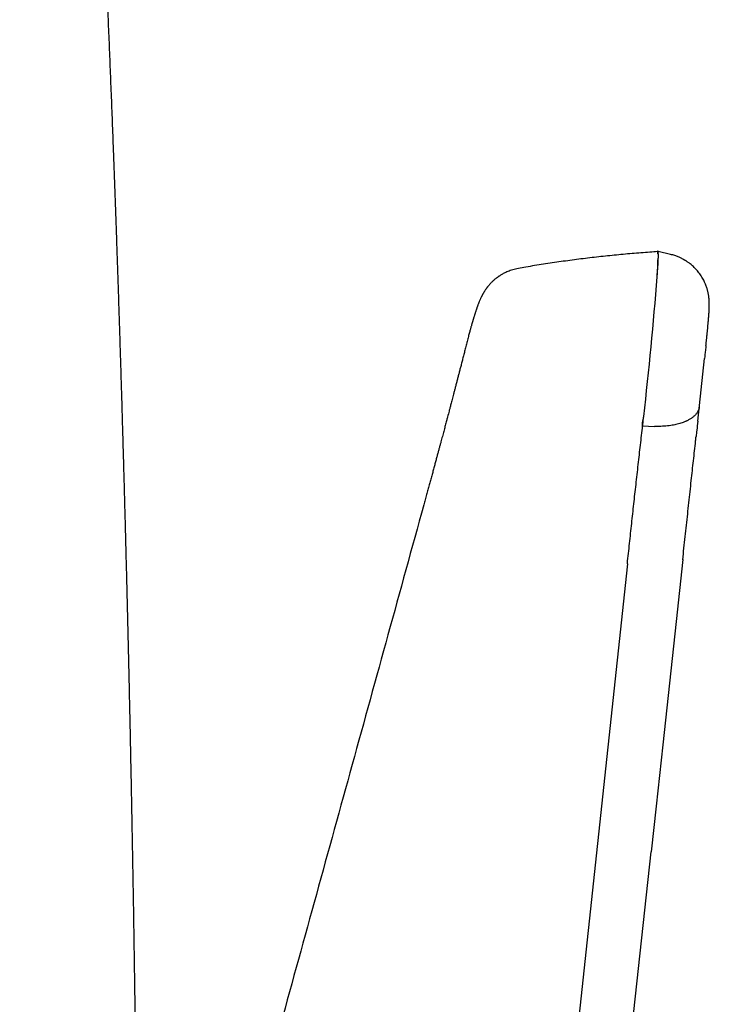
# Model space of a CAD drawing. Header units: millimetres. Extents: x 8 to 566, y 12 to 398.
# Tile 31 of 198: x 320 to 341, y 308 to 338. Entities that reach past the tile are written whole.
import ezdxf

# ---------------------------------------------------------------- set-up
doc = ezdxf.new("R2010")
doc.units = ezdxf.units.MM

msp = doc.modelspace()

# ---------------------------------------------------------------- linework, layer by layer
at = {"color": 7, "linetype": 'Continuous', "lineweight": 30}
for p, q in [((339.472, 330.594), (339.472, 330.595)), ((339.49, 330.608), (339.473, 330.605)), ((339.864, 330.511), (339.493, 330.596)), ((339.499, 330.498), (339.498, 330.514)), ((339.863, 330.508), (339.863, 330.508)), ((335.275, 330.086), (335.275, 330.086)), ((340.688, 325.477), (340.893, 327.373)), ((339.025, 325.335), (339.382, 325.32)), ((338.563, 321.17), (336.8, 304.691)), ((338.563, 321.17), (338.564, 321.181)), ((337.975, 300.384), (339.282, 312.473))]:
    msp.add_line(p, q, dxfattribs=at)
at = {"color": 7, "linetype": 'Continuous', "lineweight": 30, "flags": 128}
for points in [[(333.717, 327.848), (333.717, 327.847), (333.717, 327.843)], [(340.235, 321.297), (340.033, 319.428), (339.832, 317.564), (339.631, 315.705), (339.431, 313.853), (339.282, 312.473)]]:
    msp.add_lwpolyline(points, dxfattribs=at)
at = {"color": 7, "linetype": 'Continuous', "lineweight": 30}
for centre, radius, start, end in [((339.239, 330.544), 0.26, 357.71, 14.4015), ((307.767, 332.1), 31.778, 355.9079, 356.0894), ((225.148, 338.733), 114.662, 353.43238, 355.5479)]:
    msp.add_arc(centre, radius, start, end, dxfattribs=at)
for points, knots in [([(323.793, 299.602), (323.792, 299.777), (323.789, 300.22), (323.784, 300.926), (323.777, 301.714), (323.77, 302.488), (323.763, 303.25), (323.755, 303.999), (323.747, 304.737), (323.738, 305.464), (323.729, 306.18), (323.72, 306.887), (323.711, 307.584), (323.701, 308.273), (323.691, 308.952), (323.681, 309.624), (323.671, 310.288), (323.66, 310.944), (323.649, 311.593), (323.638, 312.234), (323.626, 312.867), (323.615, 313.492), (323.603, 314.11), (323.591, 314.721), (323.579, 315.326), (323.567, 315.924), (323.554, 316.515), (323.541, 317.101), (323.529, 317.681), (323.516, 318.255), (323.502, 318.824), (323.489, 319.388), (323.476, 319.947), (323.462, 320.502), (323.448, 321.051), (323.434, 321.594), (323.42, 322.131), (323.406, 322.663), (323.392, 323.19), (323.378, 323.712), (323.363, 324.229), (323.349, 324.741), (323.334, 325.249), (323.32, 325.752), (323.305, 326.251), (323.29, 326.745), (323.275, 327.236), (323.26, 327.722), (323.245, 328.205), (323.229, 328.684), (323.214, 329.159), (323.198, 329.63), (323.183, 330.095), (323.167, 330.556), (323.152, 331.012), (323.136, 331.464), (323.12, 331.912), (323.104, 332.356), (323.088, 332.795), (323.072, 333.231), (323.056, 333.663), (323.04, 334.092), (323.024, 334.517), (323.007, 334.939), (322.991, 335.357), (322.974, 335.773), (322.958, 336.185), (322.941, 336.594), (322.924, 337), (322.907, 337.403), (322.89, 337.802), (322.873, 338.198), (322.856, 338.59), (322.838, 338.979), (322.821, 339.364), (322.803, 339.747), (322.786, 340.125), (322.768, 340.501), (322.751, 340.874), (322.733, 341.244), (322.715, 341.611), (322.697, 341.974), (322.679, 342.333), (322.661, 342.689), (322.643, 343.042), (322.624, 343.392), (322.606, 343.74), (322.588, 344.085), (322.569, 344.426), (322.551, 344.765), (322.532, 345.102), (322.513, 345.435), (322.494, 345.766), (322.475, 346.096), (322.456, 346.422), (322.437, 346.746), (322.418, 347.067), (322.399, 347.385), (322.379, 347.7), (322.36, 348.012), (322.34, 348.321), (322.321, 348.628), (322.301, 348.932), (322.281, 349.233), (322.262, 349.532), (322.242, 349.828), (322.222, 350.122), (322.202, 350.413), (322.182, 350.702), (322.162, 350.989), (322.142, 351.274), (322.122, 351.556), (322.101, 351.836), (322.081, 352.113), (322.061, 352.389), (322.04, 352.662), (322.019, 352.934), (321.999, 353.203), (321.978, 353.471), (321.957, 353.735), (321.937, 353.997), (321.916, 354.257), (321.895, 354.514), (321.874, 354.769), (321.853, 355.022), (321.832, 355.273), (321.811, 355.522), (321.79, 355.768), (321.769, 356.012), (321.748, 356.254), (321.727, 356.495), (321.706, 356.733), (321.685, 356.969), (321.664, 357.204), (321.643, 357.435), (321.621, 357.665), (321.6, 357.893), (321.579, 358.119), (321.558, 358.343), (321.536, 358.565), (321.515, 358.786), (321.494, 359.004), (321.473, 359.221), (321.451, 359.435), (321.43, 359.648), (321.409, 359.859), (321.387, 360.068), (321.366, 360.275), (321.345, 360.481), (321.324, 360.684), (321.302, 360.886), (321.281, 361.086), (321.26, 361.285), (321.238, 361.481), (321.217, 361.676), (321.196, 361.869), (321.175, 362.06), (321.154, 362.25), (321.132, 362.437), (321.111, 362.623), (321.09, 362.808), (321.069, 362.99), (321.048, 363.171), (321.027, 363.35), (321.006, 363.528), (320.985, 363.704), (320.964, 363.878), (320.944, 364.051), (320.923, 364.222), (320.902, 364.391), (320.881, 364.559), (320.861, 364.725), (320.84, 364.889), (320.819, 365.052), (320.799, 365.213), (320.778, 365.373), (320.758, 365.531), (320.738, 365.688), (320.717, 365.843), (320.697, 365.996), (320.677, 366.148), (320.657, 366.299), (320.637, 366.448), (320.617, 366.595), (320.597, 366.741), (320.577, 366.886), (320.557, 367.028), (320.537, 367.169), (320.517, 367.309), (320.498, 367.448), (320.478, 367.585), (320.459, 367.72), (320.439, 367.854), (320.42, 367.986), (320.401, 368.116), (320.382, 368.245), (320.363, 368.373), (320.344, 368.499), (320.325, 368.625), (320.306, 368.749), (320.287, 368.871), (320.268, 368.993), (320.25, 369.109), (320.235, 369.205), (320.226, 369.26), (320.223, 369.28)], [0, 0, 0, 0, 0.00663, 0.016733, 0.026654, 0.036405, 0.045996, 0.055436, 0.064733, 0.073896, 0.082931, 0.091844, 0.100641, 0.109328, 0.117909, 0.126389, 0.134773, 0.143064, 0.151265, 0.159368, 0.167373, 0.175285, 0.183108, 0.190845, 0.198501, 0.206077, 0.213579, 0.221008, 0.228367, 0.235659, 0.242886, 0.25005, 0.257155, 0.264215, 0.271203, 0.27812, 0.284969, 0.291753, 0.298474, 0.305135, 0.311737, 0.318284, 0.324776, 0.331217, 0.337606, 0.343948, 0.350242, 0.35649, 0.362695, 0.368857, 0.374975, 0.381035, 0.387038, 0.392986, 0.398881, 0.404725, 0.41052, 0.416268, 0.421971, 0.427631, 0.433248, 0.438825, 0.444364, 0.449864, 0.455329, 0.460758, 0.466154, 0.471517, 0.476848, 0.482149, 0.487407, 0.492623, 0.497799, 0.502937, 0.508039, 0.513105, 0.518138, 0.523139, 0.528108, 0.533047, 0.537955, 0.542805, 0.547621, 0.552408, 0.557164, 0.561892, 0.566589, 0.571258, 0.575898, 0.580509, 0.585091, 0.589645, 0.594172, 0.598699, 0.603195, 0.607658, 0.612089, 0.616491, 0.620863, 0.625207, 0.629524, 0.633814, 0.638077, 0.642316, 0.646531, 0.650722, 0.654891, 0.659037, 0.663162, 0.667266, 0.67135, 0.675414, 0.67946, 0.683487, 0.687497, 0.69149, 0.695466, 0.699426, 0.703371, 0.707301, 0.711188, 0.715059, 0.718912, 0.722747, 0.726566, 0.730369, 0.734156, 0.737927, 0.74167, 0.745403, 0.749125, 0.752835, 0.756529, 0.760208, 0.763868, 0.767503, 0.771136, 0.774756, 0.778363, 0.781958, 0.78554, 0.78911, 0.792669, 0.796216, 0.799753, 0.803279, 0.806794, 0.8103, 0.813795, 0.817281, 0.820758, 0.824226, 0.827685, 0.831135, 0.834576, 0.838008, 0.841433, 0.844849, 0.848258, 0.85166, 0.855054, 0.858442, 0.861823, 0.865199, 0.868568, 0.871932, 0.875291, 0.878645, 0.881995, 0.88534, 0.888681, 0.892018, 0.895352, 0.898683, 0.902011, 0.905337, 0.90866, 0.911982, 0.915301, 0.91862, 0.921937, 0.925254, 0.92857, 0.931886, 0.935203, 0.938532, 0.941836, 0.945147, 0.948464, 0.951787, 0.955112, 0.958438, 0.961764, 0.965087, 0.96838, 0.971701, 0.97503, 0.978368, 0.981715, 0.985071, 0.988436, 0.991812, 0.995202, 0.998246, 1, 1, 1, 1]), ([(339.472, 330.594), (339.396, 330.589), (339.229, 330.577), (338.974, 330.558), (338.705, 330.536), (338.436, 330.512), (338.168, 330.486), (337.9, 330.458), (337.632, 330.428), (337.365, 330.397), (337.097, 330.364), (336.83, 330.329), (336.563, 330.293), (336.297, 330.254), (336.03, 330.214), (335.764, 330.172), (335.512, 330.13), (335.349, 330.102), (335.274, 330.089)], [0, 0, 0, 0, 0.054501, 0.118229, 0.181951, 0.245667, 0.309377, 0.373081, 0.436779, 0.500471, 0.564156, 0.627836, 0.691509, 0.755176, 0.818837, 0.882491, 0.946139, 1, 1, 1, 1]), ([(339.471, 329.933), (339.471, 329.935), (339.472, 329.94), (339.472, 329.948), (339.473, 329.96), (339.474, 329.975), (339.475, 329.995), (339.476, 330.018), (339.478, 330.043), (339.479, 330.067), (339.48, 330.089), (339.482, 330.108), (339.482, 330.126), (339.483, 330.141), (339.484, 330.155), (339.485, 330.174), (339.486, 330.196), (339.487, 330.22), (339.489, 330.243), (339.49, 330.263), (339.491, 330.287), (339.493, 330.314), (339.495, 330.344), (339.496, 330.372), (339.498, 330.398), (339.499, 330.422), (339.5, 330.446), (339.5, 330.47), (339.5, 330.485), (339.5, 330.493)], [0, 0, 0, 0, 0.00748, 0.017808, 0.030895, 0.052152, 0.0777, 0.107193, 0.140258, 0.176514, 0.201804, 0.228208, 0.254332, 0.275237, 0.295533, 0.315264, 0.355825, 0.394337, 0.431125, 0.466477, 0.500643, 0.560756, 0.621745, 0.684673, 0.750203, 0.807709, 0.869236, 0.933764, 1, 1, 1, 1]), ([(339.473, 330.605), (339.473, 330.605), (339.473, 330.605), (339.473, 330.605), (339.472, 330.605), (339.472, 330.605), (339.472, 330.604), (339.472, 330.604), (339.472, 330.603), (339.472, 330.603), (339.472, 330.603), (339.472, 330.603), (339.472, 330.602), (339.472, 330.602), (339.472, 330.6), (339.472, 330.599), (339.472, 330.596), (339.472, 330.593), (339.473, 330.589), (339.473, 330.582), (339.474, 330.572), (339.475, 330.56), (339.475, 330.547), (339.476, 330.537), (339.476, 330.531), (339.476, 330.529)], [0, 0, 0, 0, 0.020846, 0.075594, 0.126315, 0.172617, 0.214089, 0.260283, 0.296485, 0.32163, 0.332451, 0.335974, 0.337047, 0.341442, 0.353122, 0.371286, 0.395802, 0.426522, 0.463284, 0.505907, 0.612491, 0.726491, 0.84076, 0.94993, 1, 1, 1, 1]), ([(339.5, 330.493), (339.5, 330.496), (339.5, 330.502), (339.499, 330.51), (339.499, 330.518), (339.499, 330.522), (339.499, 330.523)], [0, 0, 0, 0, 0.254316, 0.553098, 0.892699, 1, 1, 1, 1]), ([(341.007, 328.489), (341.008, 328.495), (341.009, 328.509), (341.011, 328.528), (341.012, 328.545), (341.013, 328.558), (341.014, 328.571), (341.015, 328.586), (341.017, 328.604), (341.018, 328.622), (341.02, 328.64), (341.021, 328.659), (341.023, 328.678), (341.024, 328.698), (341.025, 328.718), (341.027, 328.737), (341.028, 328.756), (341.029, 328.773), (341.03, 328.79), (341.031, 328.807), (341.032, 328.824), (341.033, 328.838), (341.033, 328.852), (341.034, 328.867), (341.035, 328.884), (341.035, 328.902), (341.036, 328.922), (341.036, 328.941), (341.036, 328.959), (341.037, 328.976), (341.037, 328.997), (341.037, 329.018), (341.036, 329.036), (341.036, 329.054), (341.035, 329.076), (341.034, 329.097), (341.033, 329.115), (341.032, 329.132), (341.031, 329.148), (341.029, 329.164), (341.028, 329.183), (341.025, 329.206), (341.022, 329.231), (341.017, 329.267), (341.01, 329.309), (341, 329.356), (340.991, 329.398), (340.98, 329.44), (340.967, 329.483), (340.952, 329.531), (340.933, 329.583), (340.91, 329.639), (340.882, 329.7), (340.85, 329.764), (340.812, 329.829), (340.77, 329.893), (340.725, 329.956), (340.677, 330.016), (340.628, 330.07), (340.58, 330.119), (340.534, 330.163), (340.486, 330.204), (340.441, 330.239), (340.403, 330.268), (340.373, 330.288), (340.348, 330.305), (340.33, 330.316), (340.319, 330.323), (340.31, 330.328), (340.3, 330.334), (340.287, 330.342), (340.269, 330.353), (340.246, 330.365), (340.218, 330.38), (340.184, 330.397), (340.145, 330.416), (340.1, 330.435), (340.049, 330.455), (339.992, 330.475), (339.93, 330.494), (339.886, 330.504), (339.863, 330.51)], [0, 0, 0, 0, 0.009764, 0.020532, 0.028877, 0.034887, 0.040983, 0.048255, 0.058337, 0.068995, 0.078868, 0.087958, 0.099846, 0.110792, 0.122581, 0.134961, 0.146409, 0.155834, 0.166496, 0.178292, 0.189043, 0.198007, 0.206134, 0.21592, 0.226486, 0.238768, 0.251876, 0.263884, 0.275139, 0.285633, 0.295698, 0.305943, 0.316972, 0.327782, 0.338689, 0.348813, 0.357201, 0.364087, 0.370545, 0.377171, 0.384334, 0.392671, 0.402253, 0.412268, 0.430885, 0.447572, 0.462296, 0.475786, 0.490623, 0.507075, 0.525184, 0.544984, 0.566496, 0.589735, 0.614437, 0.639314, 0.664168, 0.688966, 0.713677, 0.734345, 0.754912, 0.775361, 0.795544, 0.809544, 0.821272, 0.830752, 0.838005, 0.841532, 0.844158, 0.847497, 0.852484, 0.859108, 0.86742, 0.877653, 0.889803, 0.903829, 0.919682, 0.937303, 0.95662, 0.977551, 1, 1, 1, 1]), ([(339.476, 330.348), (339.476, 330.348), (339.476, 330.343), (339.476, 330.33), (339.475, 330.311), (339.475, 330.289), (339.474, 330.269), (339.474, 330.249), (339.473, 330.23), (339.473, 330.214), (339.472, 330.201), (339.472, 330.191), (339.471, 330.182), (339.471, 330.173), (339.471, 330.163), (339.471, 330.151), (339.47, 330.133), (339.47, 330.12), (339.47, 330.112)], [0, 0, 0, 0, 0.0055017, 0.0879416, 0.2011191, 0.3042668, 0.3984239, 0.4842116, 0.5619167, 0.6315701, 0.6753522, 0.7150496, 0.7505562, 0.7817569, 0.8090222, 0.8614741, 0.914832, 1, 1, 1, 1]), ([(339.471, 329.932), (339.48, 330.062), (339.491, 330.235), (339.494, 330.328), (339.494, 330.352)], [0, 0, 0, 0, 0.742539, 1, 1, 1, 1]), ([(335.276, 330.086), (335.246, 330.081), (335.189, 330.07), (335.106, 330.048), (335.03, 330.023), (334.961, 329.996), (334.899, 329.97), (334.845, 329.943), (334.798, 329.918), (334.758, 329.894), (334.725, 329.874), (334.699, 329.857), (334.679, 329.844), (334.661, 329.831), (334.643, 329.818), (334.624, 329.804), (334.598, 329.785), (334.566, 329.758), (334.527, 329.724), (334.49, 329.69), (334.457, 329.658), (334.428, 329.628), (334.402, 329.599), (334.379, 329.573), (334.361, 329.55), (334.347, 329.534), (334.338, 329.522), (334.332, 329.514), (334.326, 329.507), (334.319, 329.498), (334.309, 329.484), (334.297, 329.468), (334.284, 329.448), (334.269, 329.426), (334.254, 329.404), (334.241, 329.383), (334.23, 329.365), (334.222, 329.351), (334.214, 329.337), (334.205, 329.323), (334.196, 329.306), (334.187, 329.288), (334.178, 329.273), (334.172, 329.26), (334.167, 329.25), (334.163, 329.242), (334.159, 329.235), (334.155, 329.226), (334.146, 329.208), (334.134, 329.182), (334.118, 329.147), (334.103, 329.111), (334.087, 329.073), (334.074, 329.039), (334.06, 329.004), (334.048, 328.972), (334.038, 328.943), (334.029, 328.919), (334.02, 328.893), (334.011, 328.865), (334.001, 328.837), (333.993, 328.812), (333.985, 328.787), (333.976, 328.761), (333.967, 328.731), (333.957, 328.699), (333.946, 328.667), (333.937, 328.635), (333.928, 328.608), (333.921, 328.585), (333.915, 328.564), (333.909, 328.543), (333.902, 328.522), (333.897, 328.503), (333.893, 328.489), (333.89, 328.48), (333.888, 328.473), (333.886, 328.467), (333.884, 328.459), (333.881, 328.448), (333.876, 328.432), (333.87, 328.412), (333.863, 328.385), (333.854, 328.354), (333.843, 328.318), (333.832, 328.277), (333.819, 328.231), (333.805, 328.18), (333.79, 328.124), (333.773, 328.062), (333.755, 327.995), (333.736, 327.923), (333.724, 327.874), (333.717, 327.848)], [0, 0, 0, 0, 0.0283607, 0.0550487, 0.0799431, 0.1029422, 0.1239628, 0.1426178, 0.1592511, 0.1738255, 0.1863138, 0.1952596, 0.2026818, 0.2089049, 0.2156421, 0.2231427, 0.2314085, 0.2459436, 0.2623625, 0.2806507, 0.2932517, 0.3065919, 0.319384, 0.330308, 0.3393733, 0.3465903, 0.3504149, 0.3534104, 0.3557736, 0.35948, 0.3650431, 0.3720808, 0.3793642, 0.3886575, 0.3980681, 0.40649, 0.4137153, 0.4189369, 0.4239266, 0.4298888, 0.4372943, 0.4447655, 0.4512658, 0.4565897, 0.4608945, 0.4642231, 0.4668889, 0.4706499, 0.4757763, 0.4911087, 0.5052605, 0.5235732, 0.5437847, 0.5581456, 0.5735368, 0.5938751, 0.6041601, 0.6142071, 0.6267546, 0.6398153, 0.651762, 0.6626431, 0.6725275, 0.6829532, 0.6954459, 0.7090396, 0.7217912, 0.7336204, 0.7453653, 0.7525011, 0.7600343, 0.7679639, 0.7761923, 0.7831249, 0.7882034, 0.7914312, 0.7928445, 0.7948494, 0.7978456, 0.8018329, 0.8068108, 0.8144255, 0.8235861, 0.8342914, 0.8465399, 0.8603298, 0.8756594, 0.8925269, 0.9109315, 0.9308738, 0.9523579, 0.9753935, 1, 1, 1, 1]), ([(339.464, 329.832), (339.465, 329.85), (339.468, 329.884), (339.47, 329.916), (339.471, 329.933)], [0, 0, 0, 0, 0.500068, 1, 1, 1, 1]), ([(339.464, 329.832), (339.465, 329.849), (339.465, 329.883), (339.466, 329.915), (339.466, 329.932)], [0, 0, 0, 0, 0.486477, 1, 1, 1, 1]), ([(340.933, 327.746), (340.936, 327.768), (340.942, 327.828), (340.952, 327.921), (340.963, 328.028), (340.973, 328.13), (340.983, 328.229), (340.992, 328.324), (341, 328.411), (341.005, 328.464), (341.007, 328.489)], [0, 0, 0, 0, 0.077045, 0.208733, 0.341052, 0.474129, 0.608117, 0.743191, 0.879562, 1, 1, 1, 1]), ([(333.717, 327.843), (333.705, 327.794), (333.68, 327.697), (333.644, 327.556), (333.609, 327.42), (333.575, 327.289), (333.543, 327.163), (333.512, 327.044), (333.483, 326.931), (333.455, 326.823), (333.427, 326.714), (333.398, 326.604), (333.37, 326.495), (333.343, 326.394), (333.319, 326.299), (333.296, 326.211), (333.275, 326.131), (333.256, 326.058), (333.238, 325.992), (333.223, 325.933), (333.209, 325.879), (333.196, 325.829), (333.18, 325.768), (333.16, 325.695), (333.137, 325.608), (333.116, 325.526), (333.096, 325.452), (333.078, 325.384), (333.059, 325.314), (333.04, 325.243), (333.02, 325.169), (333, 325.093), (332.979, 325.014), (332.957, 324.933), (332.934, 324.848), (332.91, 324.757), (332.884, 324.661), (332.856, 324.559), (332.827, 324.451), (332.797, 324.338), (332.765, 324.219), (332.731, 324.094), (332.696, 323.964), (332.659, 323.828), (332.621, 323.69), (332.583, 323.549), (332.543, 323.406), (332.503, 323.258), (332.461, 323.105), (332.432, 323.001), (332.418, 322.949)], [0, 0, 0, 0, 0.029887, 0.058677, 0.086375, 0.112987, 0.138517, 0.162542, 0.185531, 0.207486, 0.22841, 0.25198, 0.274095, 0.29476, 0.313977, 0.331747, 0.348074, 0.362958, 0.376401, 0.388404, 0.398968, 0.408925, 0.419217, 0.436067, 0.45375, 0.47227, 0.485621, 0.499379, 0.513545, 0.52812, 0.543107, 0.558506, 0.574773, 0.590907, 0.608211, 0.626688, 0.64634, 0.667169, 0.689177, 0.712368, 0.736745, 0.76231, 0.789067, 0.817022, 0.846178, 0.874774, 0.904448, 0.935206, 0.967054, 1, 1, 1, 1]), ([(340.933, 327.745), (340.931, 327.726), (340.924, 327.659), (340.911, 327.536), (340.899, 327.43), (340.893, 327.374), (340.893, 327.373)], [0, 0, 0, 0, 0.156986, 0.571076, 0.986618, 1, 1, 1, 1]), ([(340.734, 325.907), (340.732, 325.892), (340.728, 325.862), (340.714, 325.819), (340.696, 325.778), (340.675, 325.739), (340.649, 325.703), (340.621, 325.67), (340.591, 325.639), (340.558, 325.609), (340.523, 325.582), (340.486, 325.556), (340.45, 325.533), (340.416, 325.514), (340.386, 325.498), (340.359, 325.485), (340.342, 325.477), (340.332, 325.473), (340.33, 325.472), (340.327, 325.47), (340.324, 325.469), (340.322, 325.468), (340.298, 325.458), (340.253, 325.44), (340.182, 325.415), (340.109, 325.394), (340.032, 325.375), (339.953, 325.359), (339.868, 325.345), (339.776, 325.333), (339.677, 325.324), (339.578, 325.319), (339.48, 325.318), (339.415, 325.319), (339.382, 325.32)], [0, 0, 0, 0, 0.043315, 0.085581, 0.126634, 0.166322, 0.204505, 0.241062, 0.275883, 0.308876, 0.343563, 0.375769, 0.405426, 0.432481, 0.454107, 0.47367, 0.489169, 0.491079, 0.492962, 0.494817, 0.496644, 0.498444, 0.500216, 0.544212, 0.588029, 0.631583, 0.674795, 0.717586, 0.759886, 0.809899, 0.859003, 0.907105, 0.954126, 1, 1, 1, 1]), ([(339.022, 325.436), (339.028, 325.466), (339.04, 325.526), (339.052, 325.588), (339.058, 325.619)], [0, 0, 0, 0, 0.499914, 1, 1, 1, 1]), ([(340.688, 325.477), (340.678, 325.386), (340.661, 325.233), (340.645, 325.077), (340.638, 325.014)], [0, 0, 0, 0, 0.597301, 1, 1, 1, 1]), ([(338.564, 321.181), (338.575, 321.283), (338.597, 321.485), (338.629, 321.788), (338.662, 322.088), (338.694, 322.388), (338.727, 322.685), (338.759, 322.98), (338.792, 323.274), (338.825, 323.569), (338.858, 323.867), (338.892, 324.167), (338.925, 324.464), (338.959, 324.758), (338.992, 325.049), (339.014, 325.24), (339.025, 325.335)], [0, 0, 0, 0, 0.07, 0.14, 0.21, 0.28, 0.35, 0.42, 0.49, 0.56, 0.633334, 0.706667, 0.78, 0.853333, 0.926667, 1, 1, 1, 1]), ([(339.025, 325.335), (339.023, 325.347), (339.018, 325.369), (339.017, 325.403), (339.021, 325.425), (339.022, 325.436)], [0, 0, 0, 0, 0.340339, 0.671723, 1, 1, 1, 1]), ([(340.235, 321.296), (340.247, 321.412), (340.272, 321.645), (340.31, 321.991), (340.347, 322.334), (340.384, 322.675), (340.421, 323.014), (340.457, 323.349), (340.492, 323.673), (340.526, 323.985), (340.559, 324.285), (340.591, 324.583), (340.618, 324.826), (340.633, 324.969), (340.638, 325.013)], [0, 0, 0, 0, 0.090908, 0.181548, 0.271961, 0.362188, 0.452272, 0.542255, 0.63218, 0.714597, 0.797032, 0.87952, 0.962091, 1, 1, 1, 1]), ([(332.418, 322.949), (331.698, 320.336), (330.257, 315.111), (328.816, 309.885), (328.096, 307.272)], [0, 0, 0, 0, 0.499998, 1, 1, 1, 1])]:
    msp.add_open_spline(points, degree=3, knots=knots, dxfattribs=at)
msp.add_open_spline([(339.025, 325.335), (339.03, 325.382), (339.041, 325.474), (339.052, 325.571), (339.058, 325.619)], degree=3, dxfattribs=at)

doc.saveas('drawing.dxf')
